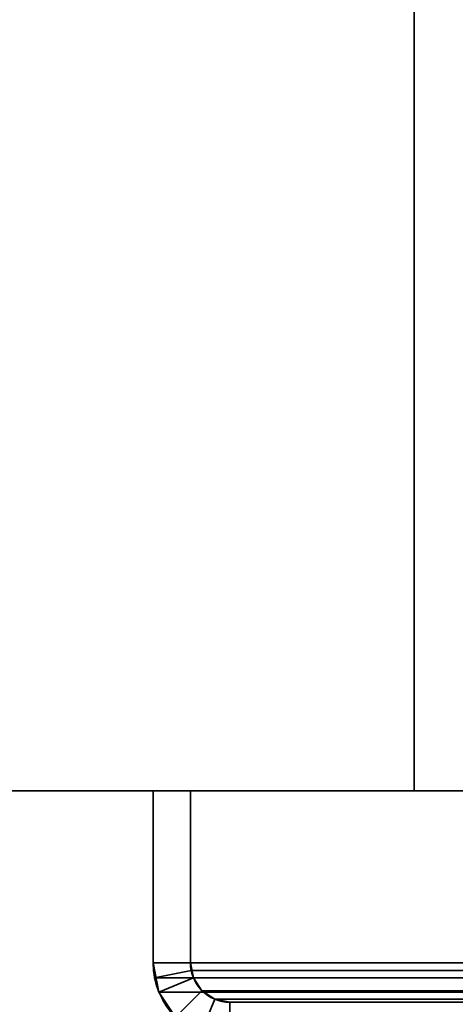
# Model space of a CAD drawing. Header units: millimetres. Extents: x -493 to 6693, y -115 to 135.
# Tile 4 of 256: x -358 to -341, y -24 to 16. Entities that reach past the tile are written whole.
import ezdxf

# ---------------------------------------------------------------- set-up
doc = ezdxf.new("R2010")
doc.units = ezdxf.units.MM
doc.layers.add('151', color=7, linetype='Continuous', true_color=0xffffff)

# ---------------------------------------------------------------- blocks, each defined once
blk = doc.blocks.new('UG_SURFACE_001')
at = {"layer": '151', "color": 252, "linetype": 'Continuous', "lineweight": 35}
for points in [[(-492.5, -15, -7.75), (-492.5, 125, -7.75), (-342.5, 125, -7.75), (-342.5, -15, -7.75)], [(492.5, -15, 2200.25), (492.5, 125, 2200.25), (-492.5, 125, 2200.25), (-492.5, -15, 2200.25)], [(-342.5, -15, -7.75), (-342.5, 125, -7.75), (-342.5, 125, 2050.25), (-342.5, -15, 2050.25)], [(-342.5, -15, 2050.25), (-342.5, 125, 2050.25), (342.5, 125, 2050.25), (342.5, -15, 2050.25)], [(492.5, -15, 2200.25), (-492.5, -15, 2200.25), (-342.5, -15, 2050.25), (342.5, -15, 2050.25)], [(-492.5, -15, 2200.25), (-492.5, -15, -7.75), (-342.5, -15, -7.75), (-342.5, -15, 2050.25)]]:
    blk.add_3dface(points, dxfattribs=at)
blk = doc.blocks.new('UG_SURFACE_154')
at = {"layer": '151', "color": 252, "linetype": 'Continuous', "lineweight": 35}
for points in [[(-353, -15, 2060.25), (-353, -15, -7.75), (-353, -21.92, -7.75), (-353, -21.92, 2060.25)], [(-353, -15, 2060.25), (-351.5, -15, 2058.75), (-351.5, -15, -7.75), (-353, -15, -7.75)], [(-351.5, -21.92, 2058.75), (-351.5, -15, 2058.75), (-353, -15, 2060.25), (-353, -21.92, 2060.25)], [(-353, -21.92, -7.75), (-353, -15, -7.75), (-351.5, -15, -7.75), (-351.5, -21.92, -7.75)], [(-351.5, -15, 2058.75), (-351.5, -21.92, 2058.75), (-351.5, -21.92, -7.75), (-351.5, -15, -7.75)], [(-353, -21.92, -7.75), (-352.766, -23.099, -7.75), (-352.766, -23.099, 2060.015)], [(-352.766, -23.099, 2060.015), (-352.941, -22.521, 2060.191), (-353, -21.92, -7.75)], [(-352.941, -22.521, 2060.191), (-353, -21.92, 2060.25), (-353, -21.92, -7.75)], [(-353, -21.92, 2060.25), (-352.941, -22.521, 2060.191), (-351.47, -22.228, 2058.72), (-351.5, -21.92, 2058.75)], [(-351.5, -21.92, -7.75), (-351.38, -22.525, -7.75), (-352.766, -23.099, -7.75), (-353, -21.92, -7.75)], [(-351.5, -21.92, -7.75), (-351.47, -22.228, 2058.72), (-351.38, -22.525, 2058.63)], [(-351.5, -21.92, -7.75), (-351.5, -21.92, 2058.75), (-351.47, -22.228, 2058.72)], [(-351.38, -22.525, 2058.63), (-351.38, -22.525, -7.75), (-351.5, -21.92, -7.75)], [(-352.941, -22.521, 2060.191), (-352.766, -23.099, 2060.015), (-351.38, -22.525, 2058.63), (-351.47, -22.228, 2058.72)], [(-352.766, -23.099, 2060.015), (-352.098, -24.098, 2059.348), (-351.037, -23.037, 2058.287), (-351.38, -22.525, 2058.63)], [(-351.38, -22.525, -7.75), (-351.037, -23.037, -7.75), (-352.098, -24.098, -7.75), (-352.766, -23.099, -7.75)], [(-351.037, -23.037, 2058.287), (-351.037, -23.037, -7.75), (-351.38, -22.525, -7.75), (-351.38, -22.525, 2058.63)], [(-352.766, -23.099, 2060.015), (-352.766, -23.099, -7.75), (-352.098, -24.098, -7.75), (-352.098, -24.098, 2059.348)], [(-350.525, -23.38, 2057.775), (-351.037, -23.037, 2058.287), (-352.098, -24.098, 2059.348), (-351.099, -24.766, 2058.349)], [(-351.099, -24.766, -7.75), (-352.098, -24.098, -7.75), (-351.037, -23.037, -7.75), (-350.525, -23.38, -7.75)], [(-350.525, -23.38, 2057.775), (-350.525, -23.38, -7.75), (-351.037, -23.037, -7.75), (-351.037, -23.037, 2058.287)], [(-349.92, -23.5, 2057.17), (-350.525, -23.38, 2057.775), (-351.099, -24.766, 2058.349), (-349.92, -25, 2057.17)], [(-349.92, -25, -7.75), (-351.099, -24.766, -7.75), (-350.525, -23.38, -7.75), (-349.92, -23.5, -7.75)], [(-349.92, -23.5, 2057.17), (-349.92, -23.5, -7.75), (-350.525, -23.38, -7.75), (-350.525, -23.38, 2057.775)], [(-349.92, -23.5, 2057.17), (-316.08, -23.5, 2023.33), (-316.08, -23.5, -7.75), (-349.92, -23.5, -7.75)], [(-349.92, -25, 2057.17), (-316.08, -25, 2023.33), (-316.08, -23.5, 2023.33), (-349.92, -23.5, 2057.17)], [(-349.92, -23.5, -7.75), (-316.08, -23.5, -7.75), (-316.08, -25, -7.75), (-349.92, -25, -7.75)]]:
    blk.add_3dface(points, dxfattribs=at)
blk = doc.blocks.new('UG_SURFACE_155')
at = {"layer": '151', "color": 252, "linetype": 'Continuous', "lineweight": 35}
for points in [[(-353, -15, 2060.25), (-353, -15, -7.75), (-353, -21.92, -7.75), (-353, -21.92, 2060.25)], [(-353, -15, 2060.25), (-351.5, -15, 2058.75), (-351.5, -15, -7.75), (-353, -15, -7.75)], [(-351.5, -21.92, 2058.75), (-351.5, -15, 2058.75), (-353, -15, 2060.25), (-353, -21.92, 2060.25)], [(-353, -21.92, -7.75), (-353, -15, -7.75), (-351.5, -15, -7.75), (-351.5, -21.92, -7.75)], [(-351.5, -15, 2058.75), (-351.5, -21.92, 2058.75), (-351.5, -21.92, -7.75), (-351.5, -15, -7.75)], [(-353, -21.92, -7.75), (-352.766, -23.099, -7.75), (-352.766, -23.099, 2060.015)], [(-352.766, -23.099, 2060.015), (-352.941, -22.521, 2060.191), (-353, -21.92, -7.75)], [(-352.941, -22.521, 2060.191), (-353, -21.92, 2060.25), (-353, -21.92, -7.75)], [(-353, -21.92, 2060.25), (-352.941, -22.521, 2060.191), (-351.47, -22.228, 2058.72), (-351.5, -21.92, 2058.75)], [(-351.5, -21.92, -7.75), (-351.38, -22.525, -7.75), (-352.766, -23.099, -7.75), (-353, -21.92, -7.75)], [(-351.5, -21.92, -7.75), (-351.47, -22.228, 2058.72), (-351.38, -22.525, 2058.63)], [(-351.5, -21.92, -7.75), (-351.5, -21.92, 2058.75), (-351.47, -22.228, 2058.72)], [(-351.38, -22.525, 2058.63), (-351.38, -22.525, -7.75), (-351.5, -21.92, -7.75)], [(-352.941, -22.521, 2060.191), (-352.766, -23.099, 2060.015), (-351.38, -22.525, 2058.63), (-351.47, -22.228, 2058.72)], [(-352.766, -23.099, 2060.015), (-352.098, -24.098, 2059.348), (-351.037, -23.037, 2058.287), (-351.38, -22.525, 2058.63)], [(-351.38, -22.525, -7.75), (-351.037, -23.037, -7.75), (-352.098, -24.098, -7.75), (-352.766, -23.099, -7.75)], [(-351.037, -23.037, 2058.287), (-351.037, -23.037, -7.75), (-351.38, -22.525, -7.75), (-351.38, -22.525, 2058.63)], [(-352.766, -23.099, 2060.015), (-352.766, -23.099, -7.75), (-352.098, -24.098, -7.75), (-352.098, -24.098, 2059.348)], [(-350.525, -23.38, 2057.775), (-351.037, -23.037, 2058.287), (-352.098, -24.098, 2059.348), (-351.099, -24.766, 2058.349)], [(-351.099, -24.766, -7.75), (-352.098, -24.098, -7.75), (-351.037, -23.037, -7.75), (-350.525, -23.38, -7.75)], [(-350.525, -23.38, 2057.775), (-350.525, -23.38, -7.75), (-351.037, -23.037, -7.75), (-351.037, -23.037, 2058.287)], [(-349.92, -23.5, 2057.17), (-350.525, -23.38, 2057.775), (-351.099, -24.766, 2058.349), (-349.92, -25, 2057.17)], [(-349.92, -25, -7.75), (-351.099, -24.766, -7.75), (-350.525, -23.38, -7.75), (-349.92, -23.5, -7.75)], [(-349.92, -23.5, 2057.17), (-349.92, -23.5, -7.75), (-350.525, -23.38, -7.75), (-350.525, -23.38, 2057.775)], [(-349.92, -23.5, 2057.17), (-316.08, -23.5, 2023.33), (-316.08, -23.5, -7.75), (-349.92, -23.5, -7.75)], [(-349.92, -25, 2057.17), (-316.08, -25, 2023.33), (-316.08, -23.5, 2023.33), (-349.92, -23.5, 2057.17)], [(-349.92, -23.5, -7.75), (-316.08, -23.5, -7.75), (-316.08, -25, -7.75), (-349.92, -25, -7.75)]]:
    blk.add_3dface(points, dxfattribs=at)
blk = doc.blocks.new('UG_SURFACE_157')
at = {"layer": '151', "color": 252, "linetype": 'Continuous', "lineweight": 35}
for points in [[(-353, -15, 2060.25), (353, -15, 2060.25), (351.5, -15, 2058.75), (-351.5, -15, 2058.75)], [(-353, -15, 2060.25), (-353, -21.92, 2060.25), (353, -21.92, 2060.25), (353, -15, 2060.25)], [(-353, -21.92, 2060.25), (-353, -15, 2060.25), (-351.5, -15, 2058.75), (-351.5, -21.92, 2058.75)], [(-351.5, -15, 2058.75), (351.5, -15, 2058.75), (351.5, -21.92, 2058.75), (-351.5, -21.92, 2058.75)], [(352.941, -22.521, 2060.191), (-353, -21.92, 2060.25), (-352.941, -22.521, 2060.191)], [(352.941, -22.521, 2060.191), (353, -21.92, 2060.25), (-353, -21.92, 2060.25)], [(-351.5, -21.92, 2058.75), (-351.47, -22.228, 2058.72), (-352.941, -22.521, 2060.191), (-353, -21.92, 2060.25)], [(-351.47, -22.228, 2058.72), (-351.5, -21.92, 2058.75), (351.5, -21.92, 2058.75)], [(-351.47, -22.228, 2058.72), (351.5, -21.92, 2058.75), (351.47, -22.228, 2058.72)], [(-351.47, -22.228, 2058.72), (-351.38, -22.525, 2058.63), (-352.766, -23.099, 2060.015), (-352.941, -22.521, 2060.191)], [(-352.941, -22.521, 2060.191), (-352.766, -23.099, 2060.015), (352.766, -23.099, 2060.015), (352.941, -22.521, 2060.191)], [(-351.38, -22.525, 2058.63), (-351.037, -23.037, 2058.287), (-352.098, -24.098, 2059.348), (-352.766, -23.099, 2060.015)], [(351.47, -22.228, 2058.72), (351.38, -22.525, 2058.63), (-351.38, -22.525, 2058.63), (-351.47, -22.228, 2058.72)], [(351.037, -23.037, 2058.287), (-351.037, -23.037, 2058.287), (-351.38, -22.525, 2058.63), (351.38, -22.525, 2058.63)], [(352.766, -23.099, 2060.015), (-352.766, -23.099, 2060.015), (-352.098, -24.098, 2059.348), (352.098, -24.098, 2059.348)], [(-351.099, -24.766, 2058.349), (-352.098, -24.098, 2059.348), (-351.037, -23.037, 2058.287), (-350.525, -23.38, 2057.775)], [(350.525, -23.38, 2057.775), (-350.525, -23.38, 2057.775), (-351.037, -23.037, 2058.287), (351.037, -23.037, 2058.287)], [(-349.92, -25, 2057.17), (-351.099, -24.766, 2058.349), (-350.525, -23.38, 2057.775), (-349.92, -23.5, 2057.17)], [(349.92, -23.5, 2057.17), (-349.92, -23.5, 2057.17), (-350.525, -23.38, 2057.775), (350.525, -23.38, 2057.775)], [(-349.92, -23.5, 2057.17), (349.92, -23.5, 2057.17), (316.08, -23.5, 2023.33), (-316.08, -23.5, 2023.33)], [(-349.92, -23.5, 2057.17), (-316.08, -23.5, 2023.33), (-316.08, -25, 2023.33), (-349.92, -25, 2057.17)]]:
    blk.add_3dface(points, dxfattribs=at)

msp = doc.modelspace()

# ---------------------------------------------------------------- linework, layer by layer
at = {"layer": '151', "color": 253, "linetype": 'Continuous', "lineweight": -3}
for p, q in [((-342.5, -15, 2050.25), (-342.5, 125, 2050.25)), ((-342.5, 125, -7.75), (-342.5, -15, -7.75)), ((-492.5, -15, 2200.25), (492.5, -15, 2200.25)), ((-492.5, -15, -7.75), (-342.5, -15, -7.75)), ((-353, -15, 2060.25), (-353, -21.92, 2060.25)), ((-353, -15, -7.75), (-351.5, -15, -7.75)), ((353, -15, 2060.25), (-353, -15, 2060.25)), ((-353, -15, 2060.25), (-353, -21.92, 2060.25)), ((-353, -15, 2060.25), (-353, -15, -7.75)), ((-353, -15, 2060.25), (-351.5, -15, 2058.75)), ((-353, -15, 2060.25), (-351.5, -15, 2058.75)), ((-353, -15, -7.75), (-351.5, -15, -7.75)), ((-353, -21.92, -7.75), (-353, -15, -7.75)), ((-353, -21.92, -7.75), (-353, -15, -7.75)), ((-353, -15, 2060.25), (-353, -15, -7.75)), ((-353, -15, 2060.25), (-353, -21.92, 2060.25)), ((-353, -15, 2060.25), (-351.5, -15, 2058.75)), ((351.5, -15, 2058.75), (-351.5, -15, 2058.75)), ((-351.5, -15, 2058.75), (-351.5, -15, -7.75)), ((-351.5, -15, 2058.75), (-351.5, -15, -7.75)), ((-351.5, -15, 2058.75), (-351.5, -21.92, 2058.75)), ((-351.5, -21.92, -7.75), (-351.5, -15, -7.75)), ((-351.5, -15, 2058.75), (-351.5, -21.92, 2058.75)), ((-351.5, -15, 2058.75), (-351.5, -21.92, 2058.75)), ((-351.5, -21.92, -7.75), (-351.5, -15, -7.75)), ((342.5, -15, 2050.25), (-342.5, -15, 2050.25)), ((-342.5, -15, 2050.25), (-342.5, -15, -7.75)), ((-353, -21.92, 2060.25), (-353, -21.92, -7.75)), ((-353, -21.92, 2060.25), (-353, -21.92, -7.75)), ((353, -21.92, 2060.25), (-353, -21.92, 2060.25)), ((-351.5, -21.92, 2058.75), (-351.5, -21.92, -7.75)), ((351.5, -21.92, 2058.75), (-351.5, -21.92, 2058.75)), ((-351.5, -21.92, 2058.75), (-351.5, -21.92, -7.75)), ((-316.08, -23.5, -7.75), (-349.92, -23.5, -7.75)), ((349.92, -23.5, 2057.17), (-349.92, -23.5, 2057.17)), ((-349.92, -23.5, 2057.17), (-316.08, -23.5, 2023.33)), ((-349.92, -23.5, 2057.17), (-349.92, -23.5, -7.75)), ((-316.08, -23.5, -7.75), (-349.92, -23.5, -7.75)), ((-349.92, -23.5, 2057.17), (-316.08, -23.5, 2023.33)), ((-349.92, -23.5, 2057.17), (-316.08, -23.5, 2023.33)), ((-349.92, -23.5, 2057.17), (-349.92, -23.5, -7.75)), ((-316.08, -23.5, -7.75), (-349.92, -23.5, -7.75))]:
    msp.add_line(p, q, dxfattribs=at)
at = {"layer": '151', "color": 253, "linetype": 'Continuous', "lineweight": -3, "extrusion": (0, 0, -1)}
for radius in [3.08, 3.08, 1.58, 1.58]:
    msp.add_arc((349.92, -21.92, 7.75), radius, 270, 0, dxfattribs=at)
at = {"layer": '151', "color": 253, "linetype": 'Continuous', "lineweight": -3, "extrusion": (0.707107, 6.12323e-17, 0.707107)}
for major_axis in [(-3.08, 0, 3.08), (-3.08, 0, 3.08), (-3.08, 0, 3.08), (-1.58, 0, 1.58), (-1.58, 0, 1.58), (-1.58, 0, 1.58)]:
    msp.add_ellipse((-349.92, -21.92, 2057.17), major_axis=major_axis, ratio=0.707107, start_param=0, end_param=1.570796, dxfattribs=at)

# ---------------------------------------------------------------- block references
at = {"layer": '151', "color": 253, "linetype": 'Continuous', "lineweight": -3}
for name in ['UG_SURFACE_154', 'UG_SURFACE_155', 'UG_SURFACE_157', 'UG_SURFACE_001']:
    msp.add_blockref(name, (0, 0), dxfattribs=at)

doc.saveas('drawing.dxf')
